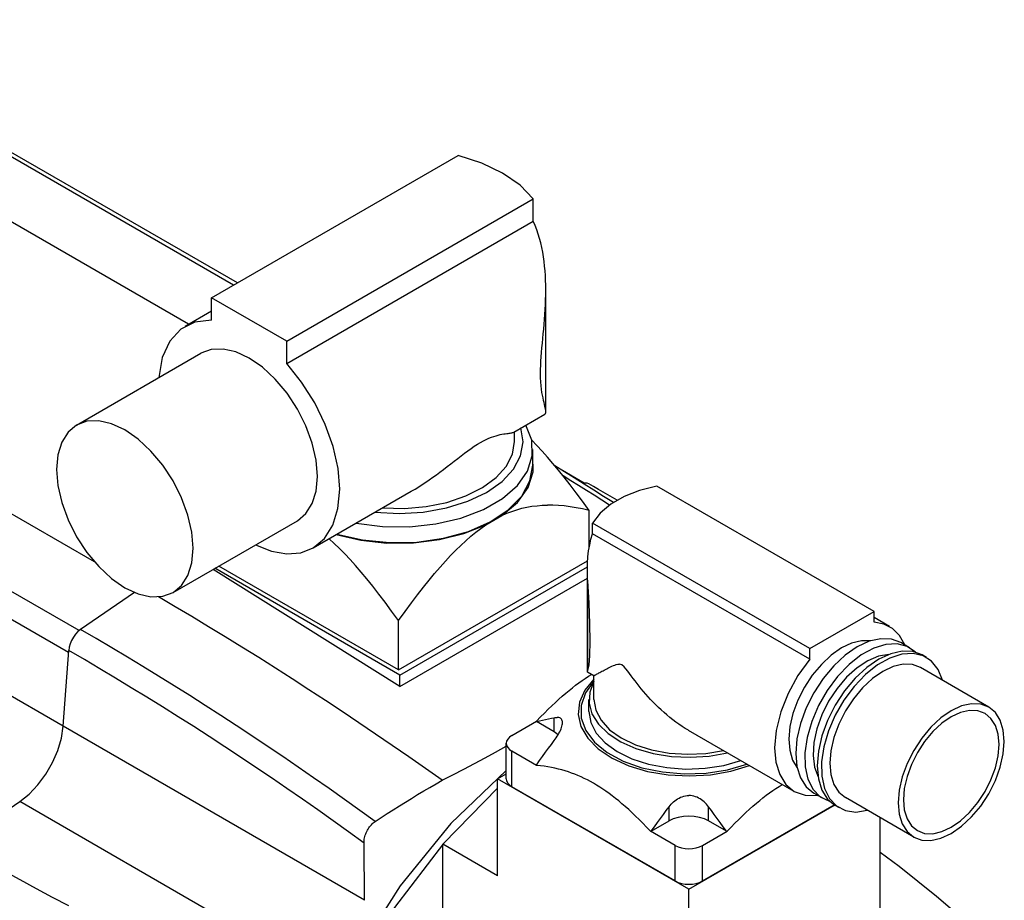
# Model space of a CAD drawing. Extents: x 0 to 1588, y 0 to 1123.
# Tile 5 of 24: x 328 to 430, y 233 to 324. Entities that reach past the tile are written whole.
import ezdxf

# ---------------------------------------------------------------- set-up
doc = ezdxf.new("R2010")
doc.units = 0
doc.header["$LTSCALE"] = 18.9
doc.header["$MEASUREMENT"] = 0
doc.layers.add('40000_ISO', color=7, linetype='CONTINUOUS')

msp = doc.modelspace()

# ---------------------------------------------------------------- linework, layer by layer
at = {"layer": '40000_ISO', "color": 7, "linetype": 'CONTINUOUS', "lineweight": 25}
for p, q in [((350.465463, 296.912591), (302.879388, 324.386423)), ((350.875039, 297.149014), (303.690461, 324.391046)), ((345.813905, 292.87024), (296.484952, 321.350323)), ((348.209809, 295.610268), (373.717744, 310.337278)), ((336.075547, 268.282308), (270.322001, 306.245136)), ((355.987985, 291.119537), (381.495919, 305.846546)), ((381.495919, 303.523257), (381.495919, 305.846546)), ((355.987985, 288.796248), (381.495919, 303.523257)), ((381.682527, 303.095144), (381.495881, 303.523235)), ((381.853204, 302.655155), (381.682527, 303.095144)), ((382.008111, 302.204793), (381.853204, 302.655155)), ((334.489671, 261.158523), (263.927564, 301.897577)), ((382.147431, 301.74558), (382.008111, 302.204793)), ((382.271348, 301.279041), (382.147431, 301.74558)), ((382.380242, 300.806781), (382.271348, 301.279041)), ((382.474748, 300.330532), (382.380242, 300.806781)), ((333.404115, 258.900591), (262.707663, 299.717205)), ((382.555512, 299.852039), (382.474748, 300.330532)), ((382.623208, 299.37305), (382.555512, 299.852039)), ((382.678475, 298.895306), (382.623208, 299.37305)), ((382.722451, 298.41503), (382.678475, 298.895306)), ((382.756188, 297.926077), (382.722451, 298.41503)), ((382.780007, 297.429566), (382.756188, 297.926077)), ((382.794221, 296.926662), (382.780007, 297.429566)), ((382.799127, 296.418528), (382.794221, 296.926662)), ((355.987985, 291.119537), (348.209809, 295.610268)), ((348.209809, 293.286979), (348.209809, 295.610268)), ((382.783006, 295.408643), (382.795175, 295.914997)), ((382.795175, 295.914997), (382.799127, 296.418528)), ((382.79918, 283.832693), (382.79918, 296.405239)), ((382.737222, 294.391811), (382.763413, 294.900555)), ((382.763413, 294.900555), (382.783006, 295.408643)), ((345.473901, 292.673942), (348.209809, 294.25352)), ((382.668351, 293.376675), (382.705255, 293.88349)), ((382.705255, 293.88349), (382.737222, 294.391811)), ((382.583337, 292.371908), (382.627343, 292.87245)), ((382.627343, 292.87245), (382.668351, 293.376675)), ((332.849038, 251.254099), (262.152584, 292.070714)), ((382.491357, 291.385901), (382.537583, 291.876059)), ((382.537583, 291.876059), (382.583337, 292.371908)), ((355.987985, 288.796248), (355.987985, 291.119537)), ((382.362382, 289.959549), (382.402474, 290.426642)), ((382.402474, 290.426642), (382.445901, 290.902429)), ((382.445901, 290.902429), (382.491357, 291.385901)), ((334.229554, 282.429238), (347.098901, 289.859357)), ((382.297639, 289.055749), (382.327012, 289.502221)), ((382.327012, 289.502221), (382.362382, 289.959549)), ((382.261682, 288.199719), (382.275537, 288.621228)), ((382.275537, 288.621228), (382.297639, 289.055749)), ((382.25689, 287.792246), (382.261682, 288.199719)), ((382.263757, 287.330573), (382.25689, 287.792246)), ((382.283418, 286.904476), (382.263757, 287.330573)), ((382.314439, 286.512297), (382.283418, 286.904476)), ((382.354836, 286.152155), (382.314439, 286.512297)), ((382.402406, 285.822106), (382.354836, 286.152155)), ((382.454782, 285.520115), (382.402406, 285.822106)), ((382.509721, 285.244527), (382.454782, 285.520115)), ((382.565049, 284.993825), (382.509721, 285.244527)), ((382.618608, 284.766494), (382.565049, 284.993825)), ((382.668221, 284.561045), (382.618608, 284.766494)), ((382.711946, 284.376432), (382.668221, 284.561045)), ((382.74833, 284.211896), (382.711946, 284.376432)), ((379.47593, 281.705459), (382.682427, 283.556727)), ((382.68448, 283.557927), (382.719987, 283.584583)), ((382.719987, 283.584583), (382.748719, 283.618541)), ((382.775926, 284.066667), (382.74833, 284.211896)), ((382.748719, 283.618541), (382.770829, 283.659985)), ((382.770829, 283.659985), (382.786492, 283.709101)), ((382.793328, 283.939972), (382.775926, 284.066667)), ((382.786492, 283.709101), (382.795869, 283.766072)), ((382.799127, 283.831083), (382.793328, 283.939972)), ((382.795869, 283.766072), (382.799127, 283.831083)), ((377.165505, 281.176754), (377.413369, 281.264472)), ((377.413369, 281.264472), (377.647103, 281.336736)), ((377.647103, 281.336736), (377.8667, 281.395664)), ((377.8667, 281.395664), (378.07216, 281.443379)), ((378.07216, 281.443379), (378.263497, 281.481998)), ((378.263497, 281.481998), (378.440766, 281.513316)), ((378.440766, 281.513316), (378.603997, 281.538866)), ((378.603997, 281.538866), (378.753236, 281.560179)), ((378.753236, 281.560179), (378.888497, 281.578731)), ((378.888497, 281.578731), (379.009896, 281.595542)), ((379.009896, 281.595542), (379.117669, 281.6114)), ((379.117669, 281.6114), (379.212052, 281.627094)), ((379.212052, 281.627094), (379.293916, 281.643497)), ((379.293916, 281.643497), (379.365418, 281.661593)), ((379.365418, 281.661593), (379.426126, 281.68197)), ((379.426126, 281.68197), (379.475389, 281.705185)), ((379.54918, 280.729617), (379.54918, 281.74775)), ((375.065606, 280.010341), (375.396737, 280.236124)), ((375.396737, 280.236124), (375.719964, 280.444275)), ((375.719964, 280.444275), (376.034463, 280.633229)), ((376.034463, 280.633229), (376.337708, 280.800931)), ((376.337708, 280.800931), (376.627503, 280.946711)), ((376.627503, 280.946711), (376.903504, 281.071453)), ((376.903504, 281.071453), (377.165505, 281.176754)), ((381.881394, 280.322377), (381.350526, 280.86908)), ((382.420724, 279.741436), (381.881394, 280.322377)), ((373.676866, 278.976662), (374.032357, 279.249761)), ((374.032357, 279.249761), (374.382745, 279.51474)), ((374.382745, 279.51474), (374.727372, 279.769097)), ((374.727372, 279.769097), (375.065606, 280.010341)), ((381.449182, 278.280128), (381.449182, 279.913261)), ((382.970353, 279.124567), (382.420724, 279.741436)), ((372.586297, 278.133236), (372.953172, 278.416081)), ((372.953172, 278.416081), (373.316934, 278.697946)), ((373.316934, 278.697946), (373.676866, 278.976662)), ((383.532189, 278.469845), (382.970353, 279.124567)), ((384.108186, 277.775088), (383.532189, 278.469845)), ((384.731828, 277.592832), (383.720216, 278.216527)), ((371.105897, 277.032165), (371.47593, 277.299087)), ((371.47593, 277.299087), (371.846765, 277.572726)), ((371.846765, 277.572726), (372.217195, 277.851441)), ((372.217195, 277.851441), (372.586297, 278.133236)), ((384.700402, 277.037834), (384.108186, 277.775088)), ((386.763223, 276.428961), (384.511086, 277.729237)), ((385.391351, 276.675235), (384.590493, 277.173876)), ((385.743524, 276.965011), (384.731828, 277.592832)), ((369.64084, 276.047107), (370.011064, 276.284043)), ((370.011064, 276.284043), (370.373605, 276.524218)), ((370.373605, 276.524218), (370.738008, 276.773397)), ((370.738008, 276.773397), (371.105897, 277.032165)), ((385.311028, 276.255312), (384.700402, 277.037834)), ((385.942376, 275.424406), (385.311028, 276.255312)), ((386.192285, 276.174002), (385.391351, 276.675235)), ((386.755349, 276.333053), (385.743524, 276.965011)), ((386.993295, 275.670183), (386.192285, 276.174002)), ((387.767297, 275.69694), (386.755349, 276.333053)), ((387.750298, 276.062701), (387.262597, 276.344756)), ((358.723901, 269.724266), (368.873162, 275.583945)), ((368.877595, 275.586545), (369.262765, 275.814149)), ((369.262765, 275.814149), (369.64084, 276.047107)), ((386.596948, 274.541616), (385.942376, 275.424406)), ((387.794381, 275.163783), (386.993295, 275.670183)), ((388.2371, 275.780211), (387.750298, 276.062701)), ((388.779382, 275.056675), (387.767297, 275.69694)), ((388.595529, 274.654806), (387.794381, 275.163783)), ((388.723001, 275.497289), (388.2371, 275.780211)), ((389.208001, 275.213936), (388.723001, 275.497289)), ((389.692086, 274.930155), (389.208001, 275.213936)), ((416.763818, 263.134117), (394.285348, 276.112066)), ((381.88643, 274.092038), (382.425279, 274.133602)), ((382.425279, 274.133602), (382.974427, 274.151191)), ((383.53576, 274.145062), (382.974427, 274.151191)), ((384.111245, 274.115304), (383.53576, 274.145062)), ((384.70292, 274.061829), (384.111245, 274.115304)), ((387.277459, 273.603007), (386.596948, 274.541616)), ((389.396737, 274.143258), (388.595529, 274.654806)), ((389.791589, 274.412271), (388.779382, 275.056675)), ((390.175256, 274.645946), (389.692086, 274.930155)), ((378.249238, 273.067678), (378.767442, 273.300867)), ((378.767442, 273.300867), (379.282876, 273.502504)), ((379.282876, 273.502504), (379.797563, 273.674433)), ((379.797563, 273.674433), (380.313424, 273.818191)), ((380.313424, 273.818191), (380.832307, 273.935055)), ((380.832307, 273.935055), (381.35605, 274.026064)), ((381.35605, 274.026064), (381.88643, 274.092038)), ((385.312974, 273.984384), (384.70292, 274.061829)), ((385.943719, 273.882539), (385.312974, 273.984384)), ((386.59765, 273.755681), (385.943719, 273.882539)), ((387.277459, 273.603007), (386.59765, 273.755681)), ((387.277459, 269.764122), (387.277459, 273.603007)), ((344.229554, 265.10873), (357.098901, 272.538849)), ((376.059205, 271.737268), (376.577409, 272.102449)), ((376.577409, 272.102449), (378.249238, 273.067678)), ((410.117013, 259.296583), (387.638543, 272.274532)), ((387.638543, 271.177452), (387.638543, 272.274532)), ((375.029084, 270.921348), (375.543771, 271.343731)), ((375.543771, 271.343731), (376.059205, 271.737268)), ((387.472756, 270.621456), (387.638543, 271.177452)), ((410.117013, 258.199501), (387.638543, 271.177452)), ((360.897012, 270.182827), (360.360879, 270.669351)), ((361.437577, 269.66301), (360.897012, 270.182827)), ((373.994332, 269.987148), (374.513223, 270.469444)), ((374.513223, 270.469444), (375.029084, 270.921348)), ((387.232064, 269.422483), (387.337029, 270.03532)), ((387.337029, 270.03532), (387.472756, 270.621456)), ((361.984582, 269.10858), (361.437577, 269.66301)), ((362.54004, 268.517988), (361.984582, 269.10858)), ((372.940217, 268.926935), (373.470597, 269.4734)), ((373.470597, 269.4734), (373.994332, 269.987148)), ((387.15838, 268.788177), (387.232064, 269.422483)), ((363.105973, 267.889435), (362.54004, 268.517988)), ((367.54918, 257.092043), (387.12864, 268.396248)), ((371.85222, 267.72978), (372.401368, 268.346292)), ((372.401368, 268.346292), (372.940217, 268.926935)), ((387.101266, 267.477747), (387.115151, 268.138052)), ((387.115151, 268.138052), (387.15838, 268.788177)), ((367.690606, 255.375802), (348.3733, 267.501127)), ((367.690606, 256.561319), (348.557801, 267.607647)), ((367.54918, 257.092043), (348.94671, 267.832184)), ((363.68448, 267.220854), (363.105973, 267.889435)), ((364.277703, 266.509891), (363.68448, 267.220854)), ((367.690606, 256.561319), (387.10386, 267.769564)), ((370.715402, 266.381212), (371.290887, 267.075479)), ((371.290887, 267.075479), (371.85222, 267.72978)), ((387.10122, 256.91012), (387.10122, 267.479526)), ((387.102471, 267.283083), (387.101266, 267.477747)), ((387.10595, 267.088171), (387.102471, 267.283083)), ((387.111642, 266.89316), (387.10595, 267.088171)), ((364.887918, 265.753881), (364.277703, 266.509891)), ((367.690606, 255.375803), (387.10122, 266.582529)), ((370.123727, 265.644525), (370.715402, 266.381212)), ((387.119439, 266.698194), (387.111642, 266.89316)), ((387.129312, 266.503425), (387.119439, 266.698194)), ((387.141183, 266.309), (387.129312, 266.503425)), ((387.141183, 257.024584), (387.141183, 266.309)), ((340.223306, 265.111401), (334.638246, 261.276851)), ((365.51751, 264.949806), (364.887918, 265.753881)), ((366.169045, 264.094259), (365.51751, 264.949806)), ((369.513673, 264.862652), (370.123727, 265.644525)), ((344.436334, 263.634981), (342.706727, 264.652029)), ((366.845269, 263.183395), (366.169045, 264.094259)), ((368.228997, 263.150535), (368.882928, 264.032486)), ((368.882928, 264.032486), (369.513673, 264.862652)), ((346.166032, 262.605305), (344.436334, 263.634981)), ((367.54918, 262.212881), (366.845269, 263.183395)), ((367.54918, 262.212881), (368.228997, 263.150535)), ((410.117013, 259.296583), (416.763818, 263.134117)), ((416.763818, 262.037035), (416.763818, 263.134117)), ((347.895768, 261.563042), (346.166032, 262.605305)), ((367.54918, 257.092043), (367.54918, 262.212881)), ((418.365411, 261.580734), (416.763741, 262.505463)), ((336.256509, 260.336275), (334.638246, 261.276853)), ((349.625451, 260.508236), (347.895768, 261.563042)), ((337.873689, 259.383778), (336.256509, 260.336275)), ((351.355027, 259.440927), (349.625451, 260.508236)), ((420.450646, 259.39533), (419.531411, 259.926054)), ((332.849038, 251.254076), (333.418336, 259.096504)), ((335.040078, 258.153877), (333.418336, 259.096504)), ((339.489732, 258.419397), (337.873689, 259.383778)), ((353.084413, 258.361164), (351.355027, 259.440927)), ((410.117013, 258.199501), (410.117013, 259.296583)), ((336.660531, 257.199385), (335.040078, 258.153877)), ((341.104569, 257.44317), (339.489732, 258.419397)), ((354.813539, 257.268988), (353.084413, 258.361164)), ((422.183053, 258.395122), (421.758798, 258.640072)), ((338.27971, 256.233011), (336.660531, 257.199385)), ((342.718156, 256.455133), (341.104569, 257.44317)), ((356.542336, 256.16445), (354.813539, 257.268988)), ((387.101266, 256.910551), (387.102517, 256.924852)), ((387.101708, 256.902182), (387.101266, 256.910551)), ((387.103173, 256.894644), (387.101708, 256.902182)), ((387.102517, 256.924852), (387.106011, 256.941053)), ((387.105691, 256.887949), (387.103173, 256.894644)), ((387.109261, 256.882093), (387.105691, 256.887949)), ((387.106011, 256.941053), (387.111703, 256.959143)), ((387.113915, 256.877081), (387.109261, 256.882093)), ((387.111703, 256.959143), (387.1195, 256.979105)), ((387.119668, 256.872915), (387.113915, 256.877081)), ((387.1195, 256.979105), (387.129357, 257.000921)), ((387.776269, 256.493788), (387.120278, 256.872522)), ((387.129357, 257.000921), (387.141183, 257.024584)), ((388.294168, 256.775968), (388.392739, 256.829939)), ((388.392739, 256.829939), (388.49772, 256.887194)), ((388.49772, 256.887194), (388.608529, 256.947351)), ((388.608529, 256.947351), (388.724618, 257.010038)), ((388.724618, 257.010038), (388.845635, 257.074907)), ((388.845635, 257.074907), (388.971078, 257.141466)), ((388.971078, 257.141466), (389.100381, 257.209215)), ((389.100381, 257.209215), (389.232995, 257.277613)), ((389.232995, 257.277613), (389.368463, 257.345888)), ((389.368463, 257.345888), (389.506341, 257.413202)), ((389.506341, 257.413202), (389.645989, 257.478544)), ((389.645989, 257.478544), (389.787377, 257.540529)), ((389.787377, 257.540529), (389.931741, 257.597725)), ((389.931741, 257.597725), (390.081155, 257.647047)), ((390.081155, 257.647047), (390.239083, 257.682445)), ((390.239083, 257.682445), (390.418527, 257.688887)), ((390.653893, 257.611465), (390.418527, 257.688887)), ((390.897531, 257.412332), (390.653893, 257.611465)), ((391.095117, 257.188196), (390.897531, 257.412332)), ((391.278344, 256.955831), (391.095117, 257.188196)), ((391.460427, 256.715101), (391.278344, 256.955831)), ((428.639123, 253.247427), (421.568048, 257.329912)), ((339.897645, 255.254743), (338.27971, 256.233011)), ((344.33043, 255.45532), (342.718156, 256.455133)), ((358.27073, 255.04759), (356.542336, 256.16445)), ((367.690606, 255.375803), (367.690606, 256.561319)), ((386.219369, 255.758825), (386.551965, 255.993929)), ((386.551965, 255.993929), (386.882577, 256.217253)), ((386.882577, 256.217253), (387.211755, 256.429228)), ((387.211755, 256.429228), (387.540078, 256.630243)), ((387.776223, 254.03018), (387.776223, 256.493864)), ((387.776315, 256.493776), (387.783364, 256.496824)), ((387.783364, 256.496824), (387.801339, 256.506075)), ((387.801339, 256.506075), (387.829873, 256.521307)), ((387.829873, 256.521307), (387.868615, 256.542303)), ((387.868615, 256.542303), (387.917214, 256.568842)), ((387.917214, 256.568842), (387.97532, 256.600698)), ((387.97532, 256.600698), (388.042565, 256.637655)), ((388.042565, 256.637655), (388.118493, 256.679438)), ((388.118493, 256.679438), (388.202554, 256.725672)), ((388.202554, 256.725672), (388.294168, 256.775968)), ((391.645226, 256.467859), (391.460427, 256.715101)), ((391.835443, 256.214418), (391.645226, 256.467859)), ((392.033212, 255.95426), (391.835443, 256.214418)), ((392.239175, 255.688429), (392.033212, 255.95426)), ((341.514367, 254.264574), (339.897645, 255.254743)), ((345.941331, 254.443777), (344.33043, 255.45532)), ((359.998658, 253.918459), (358.27073, 255.04759)), ((384.85753, 254.690416), (385.203912, 254.977861)), ((385.203912, 254.977861), (385.545938, 255.251337)), ((385.545938, 255.251337), (385.884225, 255.511469)), ((385.884225, 255.511469), (386.219369, 255.758825)), ((392.453164, 255.41839), (392.239175, 255.688429)), ((392.675256, 255.145189), (392.453164, 255.41839)), ((392.905496, 254.869856), (392.675256, 255.145189)), ((393.143762, 254.593305), (392.905496, 254.869856)), ((343.129861, 253.262503), (341.514367, 254.264574)), ((347.55079, 253.420538), (345.941331, 254.443777)), ((361.726045, 252.777101), (359.998658, 253.918459)), ((383.414887, 253.386347), (383.785539, 253.737142)), ((383.785539, 253.737142), (384.149034, 254.070837)), ((384.149034, 254.070837), (384.506127, 254.388323)), ((384.506127, 254.388323), (384.85753, 254.690416)), ((387.251229, 252.805433), (387.251229, 254.03018)), ((393.389916, 254.316446), (393.143762, 254.593305)), ((393.643899, 254.04009), (393.389916, 254.316446)), ((393.906121, 253.76457), (393.643899, 254.04009)), ((394.176339, 253.49069), (393.906121, 253.76457)), ((344.744065, 252.248583), (343.129861, 253.262503)), ((349.158746, 252.385649), (347.55079, 253.420538)), ((363.452813, 251.623567), (361.726045, 252.777101)), ((382.64885, 252.629473), (383.036271, 253.017481)), ((383.036271, 253.017481), (383.414887, 253.386347)), ((394.454171, 253.2194), (394.176339, 253.49069)), ((394.739205, 252.951643), (394.454171, 253.2194)), ((395.031091, 252.688364), (394.739205, 252.951643)), ((346.356889, 251.22286), (344.744065, 252.248583)), ((350.765145, 251.339144), (349.158746, 252.385649)), ((379.287156, 250.315119), (381.843865, 251.791239)), ((381.825303, 251.748281), (382.152612, 251.825502)), ((381.843867, 251.791239), (381.825303, 251.748282)), ((383.67122, 250.682543), (381.825303, 251.748281)), ((381.843865, 251.791239), (382.251702, 252.221151)), ((382.152612, 251.825502), (382.471505, 251.898271)), ((382.251702, 252.221151), (382.64885, 252.629473)), ((382.471505, 251.898271), (382.782411, 251.966707)), ((382.782411, 251.966707), (383.085748, 252.030901)), ((383.085748, 252.030901), (383.38189, 252.09094)), ((383.38189, 252.09094), (383.67122, 252.146902)), ((383.671205, 252.146887), (383.780145, 252.164259)), ((383.67122, 250.682543), (383.67122, 252.146902)), ((383.780145, 252.164259), (383.882638, 252.174047)), ((383.882638, 252.174047), (383.978539, 252.176065)), ((384.070374, 252.169809), (383.978539, 252.176065)), ((384.157365, 252.154291), (384.070374, 252.169809)), ((384.237756, 252.128515), (384.157365, 252.154291)), ((384.310121, 252.091848), (384.237756, 252.128515)), ((384.373162, 252.043852), (384.310121, 252.091848)), ((384.425797, 251.984224), (384.373162, 252.043852)), ((384.467309, 251.913179), (384.425797, 251.984224)), ((384.497025, 251.831076), (384.467309, 251.913179)), ((384.514741, 251.738768), (384.497025, 251.831076)), ((384.520608, 251.637514), (384.514741, 251.738768)), ((395.329415, 252.430506), (395.031091, 252.688364)), ((395.633798, 252.179003), (395.329415, 252.430506)), ((395.943734, 251.934664), (395.633798, 252.179003)), ((396.258706, 251.698225), (395.943734, 251.934664)), ((396.57821, 251.470411), (396.258706, 251.698225)), ((364.037843, 233.247213), (332.849038, 251.254076)), ((347.968255, 250.185388), (346.356889, 251.22286)), ((352.369912, 250.281069), (350.765145, 251.339144)), ((365.178895, 250.457903), (363.452813, 251.623567)), ((384.076789, 250.388788), (383.671219, 250.682543)), ((384.157365, 250.531591), (384.237756, 250.686113)), ((384.237756, 250.686113), (384.310121, 250.839441)), ((384.310121, 250.839441), (384.373162, 250.989691)), ((384.373162, 250.989691), (384.425797, 251.135149)), ((384.425797, 251.135149), (384.467309, 251.274176)), ((384.467309, 251.274176), (384.497025, 251.405107)), ((384.497025, 251.405107), (384.514741, 251.526583)), ((384.514741, 251.526583), (384.520608, 251.637514)), ((396.901681, 251.251959), (396.57821, 251.470411)), ((397.2286, 251.0436), (396.901681, 251.251959)), ((397.55845, 250.846056), (397.2286, 251.0436)), ((408.51542, 244.520033), (397.576653, 250.835531)), ((349.578088, 249.136209), (347.968255, 250.185388)), ((353.972993, 249.211466), (352.369912, 250.281069)), ((366.904222, 249.280157), (365.178895, 250.457903)), ((383.38189, 249.389013), (383.67122, 249.779062)), ((383.671205, 249.779066), (383.780145, 249.929319)), ((383.780145, 249.929319), (383.882638, 250.078607)), ((383.882638, 250.078607), (383.978539, 250.226671)), ((383.978539, 250.226671), (384.070374, 250.377798)), ((384.070374, 250.377798), (384.157365, 250.531591)), ((351.186295, 248.075384), (349.578088, 249.136209)), ((355.574319, 248.130369), (353.972993, 249.211466)), ((368.628724, 248.090383), (366.904222, 249.280157)), ((377.594598, 248.59107), (378.701371, 249.192041)), ((378.701371, 245.824388), (378.701371, 249.498625)), ((381.843865, 247.206011), (379.287156, 248.682127)), ((379.287156, 245.007891), (379.287156, 248.682127)), ((382.782411, 248.572561), (383.085748, 248.987013)), ((383.085748, 248.987013), (383.38189, 249.389013)), ((352.792809, 247.00297), (351.186295, 248.075384)), ((357.173829, 247.037828), (355.574319, 248.130369)), ((370.352334, 246.888628), (368.628724, 248.090383)), ((375.406663, 247.419191), (376.505609, 248.00514)), ((376.505609, 248.00514), (377.594598, 248.59107)), ((381.825303, 247.248964), (382.152612, 247.704122)), ((382.152612, 247.704122), (382.471505, 248.145121)), ((382.471505, 248.145121), (382.782411, 248.572561)), ((354.397531, 245.919027), (352.792809, 247.00297)), ((358.77147, 245.933885), (357.173829, 247.037828)), ((372.074975, 245.67494), (370.352334, 246.888628)), ((373.185632, 246.251093), (374.298066, 246.833475)), ((374.298066, 246.833475), (375.406663, 247.419191)), ((381.825304, 247.248965), (381.843866, 247.206011)), ((382.242249, 247.166063), (381.843865, 247.206011)), ((382.63041, 247.117296), (382.242249, 247.166063)), ((383.009263, 247.059858), (382.63041, 247.117296)), ((383.379662, 246.993864), (383.009263, 247.059858)), ((383.742387, 246.91939), (383.379662, 246.993864)), ((384.098207, 246.836489), (383.742387, 246.91939)), ((384.447816, 246.745184), (384.098207, 246.836489)), ((384.791886, 246.645471), (384.447816, 246.745184)), ((385.131059, 246.537321), (384.791886, 246.645471)), ((356.000382, 244.82361), (354.397531, 245.919027)), ((360.367173, 244.818571), (358.77147, 245.933885)), ((371.438165, 245.308626), (372.074975, 245.67494)), ((372.074975, 245.67494), (373.185632, 246.251093)), ((377.802232, 245.824388), (378.701371, 246.343508)), ((397.60122, 234.393438), (377.802232, 245.824388)), ((377.802232, 235.774816), (377.802232, 245.824388)), ((385.465943, 246.420668), (385.131059, 246.537321)), ((385.797128, 246.295435), (385.465943, 246.420668)), ((386.125176, 246.161505), (385.797128, 246.295435)), ((386.450631, 246.018747), (386.125176, 246.161505)), ((386.774026, 245.866999), (386.450631, 246.018747)), ((387.095895, 245.70606), (386.774026, 245.866999)), ((387.416741, 245.535723), (387.095895, 245.70606)), ((357.601274, 243.716776), (356.000382, 244.82361)), ((361.960877, 243.691934), (360.367173, 244.818571)), ((369.534768, 244.18236), (370.168023, 244.562273)), ((370.168023, 244.562273), (370.802499, 244.937715)), ((370.802499, 244.937715), (371.438165, 245.308626)), ((396.187005, 235.250757), (379.287156, 245.007891)), ((387.737084, 245.355738), (387.416741, 245.535723)), ((388.057427, 245.165823), (387.737084, 245.355738)), ((388.378274, 244.965677), (388.057427, 245.165823)), ((388.700143, 244.754949), (388.378274, 244.965677)), ((389.023538, 244.533274), (388.700143, 244.754949)), ((405.947579, 244.36865), (406.28016, 244.603754)), ((406.28016, 244.603754), (406.610772, 244.827078)), ((406.610772, 244.827078), (406.93995, 245.039049)), ((406.93995, 245.039049), (407.268273, 245.240065)), ((359.200219, 242.598528), (357.601274, 243.716776)), ((363.552537, 242.554006), (361.960877, 243.691934)), ((368.272172, 243.409437), (368.902787, 243.798052)), ((368.902787, 243.798052), (369.534768, 244.18236)), ((389.348992, 244.30023), (389.023538, 244.533274)), ((389.677041, 244.055368), (389.348992, 244.30023)), ((390.008218, 243.798185), (389.677041, 244.055368)), ((390.343102, 243.528147), (390.008218, 243.798185)), ((396.009255, 243.426432), (396.142419, 243.539354)), ((396.142419, 243.539354), (396.284051, 243.645628)), ((396.284051, 243.645628), (396.433343, 243.743456)), ((396.433343, 243.743456), (396.589379, 243.831186)), ((396.589379, 243.831186), (396.751122, 243.907419)), ((396.751122, 243.907419), (396.91752, 243.971022)), ((396.91752, 243.971022), (397.087213, 244.021128)), ((397.087213, 244.021128), (397.258782, 244.056948)), ((397.258782, 244.056948), (397.430657, 244.078329)), ((397.430657, 244.078329), (397.60122, 244.085417)), ((397.771783, 244.078329), (397.60122, 244.085417)), ((397.943673, 244.056948), (397.771783, 244.078329)), ((398.115243, 244.021128), (397.943673, 244.056948)), ((398.284921, 243.971022), (398.115243, 244.021128)), ((398.451333, 243.907419), (398.284921, 243.971022)), ((398.613061, 243.831186), (398.451333, 243.907419)), ((398.769082, 243.743421), (398.613061, 243.831186)), ((398.918405, 243.645628), (398.769082, 243.743421)), ((399.060021, 243.539354), (398.918405, 243.645628)), ((399.193185, 243.426432), (399.060021, 243.539354)), ((404.585763, 243.300249), (404.932137, 243.58769)), ((404.932137, 243.58769), (405.274163, 243.861166)), ((405.274163, 243.861166), (405.612435, 244.121294)), ((405.612435, 244.121294), (405.947579, 244.36865)), ((411.450646, 243.806875), (410.531411, 244.337595)), ((420.869119, 239.789392), (413.798058, 243.871878)), ((321.842431, 239.04645), (328.349526, 243.460691)), ((359.538323, 225.453825), (328.349526, 243.460691)), ((360.797227, 241.468843), (359.200219, 242.598528)), ((365.142091, 241.404829), (363.552537, 242.554006)), ((366.389314, 242.218683), (367.015367, 242.619669)), ((367.015367, 242.619669), (367.643006, 243.016615)), ((367.643006, 243.016615), (368.272172, 243.409437)), ((390.682275, 243.244654), (390.343102, 243.528147)), ((391.026345, 242.947065), (390.682275, 243.244654)), ((391.375955, 242.634676), (391.026345, 242.947065)), ((391.731774, 242.306715), (391.375955, 242.634676)), ((394.966821, 242.130728), (395.262307, 242.531824)), ((395.262307, 242.531824), (395.550607, 242.920492)), ((395.550607, 241.456133), (395.550607, 242.920492)), ((395.550622, 242.920481), (395.657296, 243.056963)), ((395.657296, 243.056963), (395.768929, 243.186602)), ((395.768929, 243.186602), (395.885201, 243.308874)), ((395.885201, 243.308874), (396.009255, 243.426432)), ((397.60122, 234.393438), (412.679635, 243.098963)), ((399.015435, 235.250757), (412.645776, 243.120237)), ((399.317239, 243.308874), (399.193185, 243.426432)), ((399.433511, 243.186602), (399.317239, 243.308874)), ((399.545159, 243.056963), (399.433511, 243.186602)), ((399.651818, 242.920481), (399.545159, 243.056963)), ((399.940133, 242.531824), (399.651834, 242.920492)), ((399.651834, 241.456133), (399.651834, 242.920492)), ((400.235635, 242.130728), (399.940133, 242.531824)), ((403.513787, 242.346987), (403.877282, 242.680677)), ((403.877282, 242.680677), (404.234368, 242.998159)), ((404.234368, 242.998159), (404.585763, 243.300249)), ((413.183053, 242.806665), (412.758798, 243.051615)), ((365.142091, 241.404829), (365.764878, 241.813715)), ((365.764878, 241.813715), (366.389314, 242.218683)), ((392.094506, 241.962343), (391.731774, 242.306715)), ((392.464898, 241.600649), (392.094506, 241.962343)), ((392.843759, 241.220625), (392.464898, 241.600649)), ((394.352654, 241.288984), (394.663735, 241.716642)), ((394.663735, 241.716642), (394.966821, 242.130728)), ((400.538705, 241.716642), (400.235635, 242.130728)), ((400.849786, 241.288984), (400.538705, 241.716642)), ((402.377114, 241.239332), (402.764535, 241.627333)), ((402.764535, 241.627333), (403.143136, 241.996199)), ((403.143136, 241.996199), (403.513787, 242.346987)), ((417.400216, 230.073843), (417.400216, 241.792208)), ((362.392335, 240.3277), (360.797227, 241.468843)), ((364.269814, 240.377626), (364.33571, 240.504194)), ((364.33571, 240.504194), (364.407334, 240.626764)), ((364.407334, 240.626764), (364.484315, 240.744806)), ((364.484315, 240.744806), (364.566285, 240.857805)), ((364.566285, 240.857805), (364.652947, 240.965349)), ((364.652947, 240.965349), (364.743981, 241.067022)), ((364.743981, 241.067022), (364.838868, 241.162275)), ((364.838868, 241.162275), (364.936975, 241.250505)), ((364.936975, 241.250505), (365.038003, 241.331354)), ((365.038003, 241.331354), (365.142091, 241.404829)), ((393.231912, 240.821176), (392.843759, 241.220625)), ((393.630303, 240.40111), (393.231912, 240.821176)), ((393.70469, 240.390394), (395.550607, 241.456133)), ((393.70469, 240.390394), (394.033135, 240.847124)), ((394.033135, 240.847124), (394.352654, 241.288984)), ((401.49775, 240.390394), (399.651834, 241.456133)), ((401.169305, 240.847124), (400.849786, 241.288984)), ((401.49775, 240.390394), (401.169305, 240.847124)), ((401.572152, 240.40111), (401.979974, 240.831018)), ((401.979974, 240.831018), (402.377114, 241.239332)), ((363.985566, 239.175074), (362.392335, 240.3277)), ((363.996751, 239.438043), (364.013833, 239.572443)), ((364.013833, 239.572443), (364.038514, 239.708349)), ((364.038514, 239.708349), (364.07068, 239.844694)), ((364.07068, 239.844694), (364.110154, 239.980516)), ((364.110154, 239.980516), (364.156693, 240.11508)), ((364.156693, 240.11508), (364.210031, 240.247686)), ((364.210031, 240.247686), (364.269814, 240.377626)), ((396.187005, 238.924993), (393.630303, 240.40111)), ((393.630303, 240.401109), (393.70469, 240.390394)), ((399.015435, 238.924993), (401.572152, 240.40111)), ((401.497751, 240.390394), (401.572152, 240.401111)), ((363.985566, 239.175074), (363.987329, 239.305673)), ((364.03784, 233.247214), (363.985567, 239.175073)), ((363.987329, 239.305673), (363.996751, 239.438043)), ((377.802232, 235.774816), (372.145379, 239.0408)), ((372.145379, 231.970705), (372.145379, 239.0408)), ((396.187005, 235.250757), (396.187005, 238.924993)), ((399.015435, 235.250757), (399.015435, 238.924993)), ((419.349984, 236.730818), (417.40014, 238.210203)), ((421.291345, 235.206514), (419.349984, 236.730818)), ((328.40915, 235.356085), (326.752976, 236.268125)), ((330.075021, 234.451048), (328.40915, 235.356085)), ((331.750588, 233.553022), (330.075021, 234.451048)), ((397.60122, 213.968824), (397.60122, 234.393438)), ((423.220468, 233.639681), (421.291345, 235.206514)), ((333.435769, 232.662043), (331.750588, 233.553022)), ((425.133645, 232.032724), (423.220468, 233.639681))]:
    msp.add_line(p, q, dxfattribs=at)
for points in [[(381.495918, 305.846545), (380.127688, 307.263203), (378.332563, 308.510913), (376.171466, 309.547329), (373.717743, 310.337277)], [(348.209809, 293.286979), (346.483918, 293.101417), (345.015588, 292.369893), (343.872171, 291.125961), (343.106117, 289.426681), (342.752565, 287.35)], [(357.0989, 272.538849), (357.978278, 273.268431), (358.631715, 274.302784), (359.034099, 275.602158), (359.169968, 277.11662), (359.034099, 278.78797), (358.631715, 280.551978), (357.978278, 282.340855), (357.0989, 284.085854), (356.027375, 285.719918), (354.80488, 287.180249), (353.478397, 288.410728), (352.0989, 289.364069), (350.719403, 290.003634), (349.392919, 290.304846), (348.170425, 290.25613), (347.0989, 289.859357)], [(361.468065, 275.789813), (361.298648, 277.93568), (360.796523, 280.199569), (359.97985, 282.499605), (358.878163, 284.75261), (357.531305, 286.877102), (355.987986, 288.79625)], [(363.177025, 272.295286), (365.898999, 271.944706), (368.687403, 271.914903), (371.429987, 272.207076), (374.016345, 272.809464), (376.342362, 273.697817), (378.314399, 274.836373), (379.853073, 276.179298), (380.896441, 277.672532), (381.402501, 279.255964), (381.350883, 280.86585), (380.743663, 282.437383)], [(365.117005, 273.415374), (367.618045, 273.281906), (370.116474, 273.430783), (372.517577, 273.85636), (374.730326, 274.542503), (376.670837, 275.463202), (378.265544, 276.583552), (379.453991, 277.86108), (380.191125, 279.247355), (380.448999, 280.689823), (380.217838, 282.133799)], [(365.899628, 273.867185), (368.172369, 273.810764), (370.422715, 274.002984), (372.569795, 274.436938), (374.53645, 275.097032), (376.252005, 275.959542), (377.654809, 276.993474), (378.694448, 278.16167), (379.333562, 279.422151), (379.549183, 280.729618)], [(378.249236, 273.067679), (379.863912, 274.435328), (380.962213, 275.964196), (381.498086, 277.590174), (381.44906, 279.245083)], [(361.185379, 271.145424), (363.829354, 270.547667), (366.628554, 270.27258), (369.466172, 270.331645), (372.223794, 270.722394), (374.786349, 271.428524), (377.0469, 272.420567), (378.911117, 273.657126), (380.301208, 275.0866), (381.159164, 276.649338), (381.449183, 278.280128)], [(387.262658, 276.344716), (387.077306, 276.417855), (386.868045, 276.438015), (386.641015, 276.404606)], [(358.7239, 269.724266), (359.889076, 270.690962), (360.75488, 272.061479), (361.288039, 273.783151), (361.468065, 275.789813)], [(394.285348, 276.112067), (392.503449, 275.659882), (390.896728, 275.025578), (389.520396, 274.230953), (388.42175, 273.303312), (387.638543, 272.274532)], [(361.111184, 271.102566), (363.661565, 270.515112), (366.361494, 270.226363), (369.107112, 270.247427), (371.792799, 270.577494), (374.315243, 271.203866), (376.577409, 272.102449)], [(352.752564, 270.029492), (354.405227, 269.381865), (355.984277, 269.111416), (357.439315, 269.226777), (358.7239, 269.724266)], [(387.141182, 257.024593), (387.275329, 257.57422), (387.358134, 258.597106), (387.386126, 260.050372), (387.358132, 261.873098), (387.275325, 263.988876), (387.141177, 266.309015)], [(419.941869, 259.68898), (419.401734, 260.651306), (418.676118, 261.377136), (417.787597, 261.843887), (416.763818, 262.037036)], [(334.638245, 261.276852), (334.373211, 261.052055), (334.124998, 260.779662), (333.902802, 260.469768), (333.714858, 260.133855), (333.568128, 259.784369), (333.468051, 259.434261), (333.418334, 259.096504)], [(416.411767, 260.10225), (415.465958, 260.117133), (414.444289, 259.867352), (413.385022, 259.362259), (412.32783, 258.620774), (411.312306, 257.670664), (410.376485, 256.547515), (409.555415, 255.293391), (408.879846, 253.955262), (408.375081, 252.583242), (408.060024, 251.228718), (407.946474, 249.94242), (408.038684, 248.772521), (408.333201, 247.762838), (408.818994, 246.951186)], [(419.531404, 259.926054), (418.567031, 260.28315), (417.466786, 260.326994), (416.27295, 260.055903), (415.031402, 259.480293), (413.789854, 258.622286), (412.596019, 257.514853), (411.495774, 256.200554), (410.531401, 254.729896), (409.739961, 253.159395), (409.151869, 251.549405), (408.789724, 249.961797), (408.667443, 248.457583), (408.789726, 247.094567), (409.151873, 245.925131), (409.739968, 244.994214), (410.53141, 244.337593)], [(421.056833, 258.935022), (420.19118, 259.528775), (419.153161, 259.800287), (417.984967, 259.738524), (416.734083, 259.345995), (415.451355, 258.638656), (414.188921, 257.645259), (412.998096, 256.406181), (411.927286, 254.97179), (411.020014, 253.400389), (410.31316, 251.755851), (409.835455, 250.105023), (409.606317, 248.515007), (409.63506, 247.050433), (409.920515, 245.770832), (410.451079, 244.728217), (411.205187, 243.964966), (412.152185, 243.512106)], [(421.75879, 258.640072), (420.794417, 258.997168), (419.694172, 259.041012), (418.500336, 258.769921), (417.258788, 258.194311), (416.017241, 257.336304), (414.823405, 256.228872), (413.72316, 254.914573), (412.758787, 253.443914), (411.967347, 251.873414), (411.379255, 250.263424), (411.01711, 248.675816), (410.894829, 247.171602), (411.017112, 245.808586), (411.379259, 244.639149), (411.967354, 243.708233), (412.758795, 243.051611)], [(410.117013, 258.199503), (408.889345, 256.510957), (407.870613, 254.663539), (407.107585, 252.742063), (406.63529, 250.834742), (406.475412, 249.029139)], [(418.292581, 258.692184), (417.235583, 258.511201), (416.125145, 258.042828), (415.007449, 257.306544), (413.92898, 256.332971), (412.934593, 255.1626), (412.065642, 253.844107), (411.358269, 252.432327), (410.841892, 250.985976), (410.537988, 249.565208), (410.459195, 248.229114), (410.608792, 247.03326), (410.980556, 246.027382)], [(423.838909, 256.01883), (423.395586, 257.137746), (422.724576, 257.996119), (421.852623, 258.559736), (420.81448, 258.806133), (419.651527, 258.725489), (418.410115, 258.321018), (417.139724, 257.608841), (415.890989, 256.617344), (414.713682, 255.386047), (413.654726, 253.964024), (412.75633, 252.407956), (412.054301, 250.779862), (411.576621, 249.144635), (411.342329, 247.567451), (411.360762, 246.111172), (411.631187, 244.833844), (412.142825, 243.786376), (412.875283, 243.010518), (413.799367, 242.537194), (414.878246, 242.38527), (416.068917, 242.560801)], [(421.568054, 257.329911), (420.735479, 257.638204), (419.7856, 257.676056), (418.754922, 257.442014), (417.683053, 256.945072), (416.611184, 256.204326), (415.580506, 255.248243), (414.630628, 254.113565), (413.798053, 252.843897), (413.114776, 251.488032), (412.607056, 250.098075), (412.294404, 248.72744), (412.188834, 247.428802), (412.294405, 246.252065), (412.607058, 245.242451), (413.114779, 244.43876), (413.798057, 243.871875)], [(387.776225, 256.13754), (386.829707, 254.990903), (386.280109, 253.760975), (386.147683, 252.493078), (386.437309, 251.233933), (387.138314, 250.029938), (388.224868, 248.925458), (389.656931, 247.961193), (391.381734, 247.172676), (393.335719, 246.588962), (395.446884, 246.23156), (397.637434, 246.113641), (399.82665, 246.23955), (401.933861, 246.604646), (403.881418, 247.195478)], [(387.776225, 255.917021), (386.891332, 254.709355), (386.446379, 253.423482), (386.459641, 252.11222), (386.930574, 250.829433), (387.839834, 249.627817), (389.150069, 248.55673), (390.807459, 247.66017), (392.743922, 246.974966), (394.879912, 246.529265), (397.127687, 246.341375), (399.394913, 246.419014), (401.588459, 246.758993), (403.618218, 247.347346)], [(387.775839, 255.908507), (387.337516, 254.800211), (387.270669, 253.664044), (387.577716, 252.541129), (388.247544, 251.472107), (389.255911, 250.49567), (390.56632, 249.647158), (392.131344, 248.957281), (393.89434, 248.451007), (395.791499, 248.146661), (397.754157, 248.055257), (399.711281, 248.180105), (401.592034, 248.516684)], [(387.776222, 254.03018), (387.961417, 252.934007), (388.51002, 251.879159), (389.40135, 250.905402), (390.601805, 250.049444), (392.066128, 249.343555), (393.739118, 248.814346), (395.557703, 248.481767), (397.453327, 248.358357), (399.354527, 248.448766), (401.189629, 248.749588)], [(387.251222, 252.805435), (387.442703, 251.661321), (388.01006, 250.559541), (388.932301, 249.540862), (390.175302, 248.642975), (391.693071, 247.899104), (393.429447, 247.336773), (395.320184, 246.976789), (397.295322, 246.832471), (399.281778, 246.909159), (401.206052, 247.204016), (402.996943, 247.706132)], [(328.349526, 243.460692), (329.318013, 244.231445), (330.230988, 245.187542), (331.052246, 246.291068), (331.749221, 247.498263), (332.294273, 248.761257), (332.665789, 250.029965), (332.849037, 251.254075)], [(379.287155, 250.31512), (379.03843, 250.140141), (378.85361, 249.940508), (378.739799, 249.723894), (378.70137, 249.498623), (378.7398, 249.273353), (378.853611, 249.056739), (379.038431, 248.857106), (379.287156, 248.682127)], [(406.475412, 249.029139), (406.609243, 247.537392), (407.005593, 246.257507), (407.64923, 245.238668), (408.515419, 244.520031)], [(378.70137, 246.679123), (372.982722, 241.189856), (367.736385, 234.741702), (363.159054, 227.576415), (359.422341, 219.962635), (356.666344, 212.185818), (354.994389, 204.53753), (354.469162, 197.30452), (355.110354, 190.757967), (356.893926, 185.143315), (359.753008, 180.671067), (363.580408, 177.508896)], [(378.70137, 245.824389), (378.7398, 245.599118), (378.853611, 245.382504), (379.038432, 245.182871), (379.287158, 245.007891)], [(377.802231, 244.870738), (372.216398, 239.123522), (367.153475, 232.487476), (362.801611, 225.209208), (359.322528, 217.559192), (356.845517, 209.821718), (355.462629, 202.284327), (355.225253, 195.227121), (356.142212, 188.912361), (358.17943, 183.574715), (361.261199, 179.412541), (365.272995, 176.580514), (370.065731, 175.183877), (375.461301, 175.274531), (381.259194, 176.849109)], [(408.515419, 244.520031), (409.645844, 244.115456), (410.941796, 244.10064)], [(399.651832, 241.456132), (399.212376, 241.664355), (398.711004, 241.819078), (398.166983, 241.914357), (397.601221, 241.946528), (397.035458, 241.914356), (396.491438, 241.819078), (395.990066, 241.664354), (395.55061, 241.456131)], [(396.187006, 238.924993), (396.490079, 238.781391), (396.835853, 238.674685), (397.21104, 238.608975), (397.601221, 238.586788), (397.991402, 238.608975), (398.366589, 238.674684), (398.712363, 238.78139), (399.015436, 238.924993)], [(396.187008, 235.250759), (396.490081, 235.107157), (396.835854, 235.000451), (397.21104, 234.934741), (397.601221, 234.912554), (397.991402, 234.934741), (398.366588, 235.00045), (398.712362, 235.107156), (399.015435, 235.250758)]]:
    msp.add_lwpolyline(points, dxfattribs=at)
for points in [[(334.229557, 282.429238), (333.350179, 281.699656), (332.696742, 280.665304), (332.294358, 279.365929), (332.158489, 277.851467), (332.294358, 276.180117), (332.696742, 274.416109), (333.350179, 272.627233), (334.229557, 270.882233), (335.301082, 269.248169), (336.523577, 267.787838), (337.85006, 266.557359), (339.229557, 265.604018), (340.609054, 264.964453), (341.935538, 264.663241), (343.158032, 264.711957), (344.229557, 265.10873), (345.108935, 265.838312), (345.762372, 266.872664), (346.164756, 268.172039), (346.300625, 269.686501), (346.164756, 271.357851), (345.762372, 273.121859), (345.108935, 274.910735), (344.229557, 276.655735), (343.158032, 278.289799), (341.935537, 279.75013), (340.609054, 280.980609), (339.229557, 281.93395), (337.85006, 282.573515), (336.523576, 282.874727), (335.301082, 282.826011)], [(428.639122, 253.247428), (427.806547, 253.555721), (426.856669, 253.593573), (425.825991, 253.359532), (424.754122, 252.862589), (423.682253, 252.121844), (422.651575, 251.165762), (421.701697, 250.031084), (420.869122, 248.761417), (420.185845, 247.405552), (419.678125, 246.015595), (419.365472, 244.644961), (419.259902, 243.346322), (419.365472, 242.169585), (419.678125, 241.159971), (420.185845, 240.356279), (420.869122, 239.789394), (421.701697, 239.481101), (422.651575, 239.443249), (423.682253, 239.67729), (424.754122, 240.174233), (425.825991, 240.914978), (426.856669, 241.87106), (427.806547, 243.005738), (428.639122, 244.275405), (429.322399, 245.63127), (429.830119, 247.021227), (430.142772, 248.391861), (430.248342, 249.6905), (430.142772, 250.867237), (429.830119, 251.876851), (429.322399, 252.680543)], [(428.254122, 252.580589), (427.504054, 252.85833), (426.648308, 252.892431), (425.71977, 252.681583), (424.754122, 252.233887), (423.788474, 251.566549), (422.859936, 250.705213), (422.00419, 249.682982), (421.254122, 248.539137), (420.638557, 247.317637), (420.181152, 246.065423), (419.899482, 244.830618), (419.804374, 243.660673), (419.899482, 242.600549), (420.181152, 241.690987), (420.638557, 240.96694), (421.254122, 240.456233), (422.00419, 240.178492), (422.859936, 240.144391), (423.788474, 240.355239), (424.754122, 240.802935), (425.71977, 241.470273), (426.648308, 242.331609), (427.504054, 243.35384), (428.254122, 244.497685), (428.869687, 245.719185), (429.327092, 246.971399), (429.608762, 248.206204), (429.70387, 249.376149), (429.608762, 250.436273), (429.327092, 251.345835), (428.869687, 252.069882)]]:
    msp.add_lwpolyline(points, close=True, dxfattribs=at)

doc.saveas('drawing.dxf')
